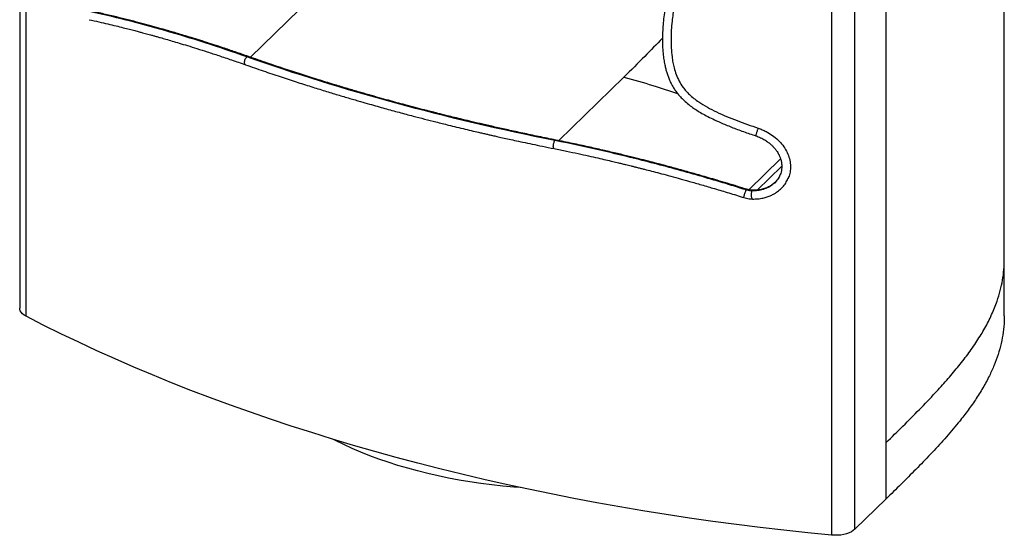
# Paper-space layout '_Trimetric' of a CAD drawing. Header units: millimetres. Extents: x -503 to 404, y -191 to 799.
# Tile 1 of 3: x -499 to 400, y -191 to 280. Entities that reach past the tile are written whole.
import ezdxf

# ---------------------------------------------------------------- set-up
doc = ezdxf.new("R2010")
doc.units = ezdxf.units.MM

psp = doc.layouts.new('_Trimetric')

# ---------------------------------------------------------------- linework, layer by layer
at = {"color": 7, "linetype": 'Continuous', "lineweight": 25}
for p, q in [((-498.93, 577), (-498.93, 16.28)), ((-493.13, 9.02), (-493.13, 573.24)), ((400.41, 9.43), (400.41, 548.22)), ((292.54, -157.76), (292.54, 405.41)), ((263.98, -185.63), (263.98, 378.11)), ((242.68, 373.79), (242.68, -190.95)), ((-288.1, 245.7), (-228.38, 304)), ((52.86, 227.57), (-6.61, 169.52)), ((196.08, 152.74), (167.2, 124.55)), ((174.78, 124.33), (197.16, 146.17)), ((202.81, 134.77), (203.17, 135.46)), ((292.54, -157.76), (263.98, -185.63))]:
    psp.add_line(p, q, dxfattribs=at)
at = {"color": 7, "linetype": 'Continuous', "lineweight": 25, "flags": 128}
for points in [[(-493.13, 9.02), (-494.96, 10.12), (-496.48, 11.34), (-497.65, 12.66), (-498.46, 14.05), (-498.87, 15.48), (-498.93, 16.28)], [(242.68, -190.95), (220.84, -188.79), (199.08, -186.46), (177.39, -183.94), (155.78, -181.24), (134.26, -178.37), (112.83, -175.32), (91.49, -172.09), (70.26, -168.69), (49.14, -165.11), (28.13, -161.36), (7.25, -157.44), (-13.52, -153.34), (-34.15, -149.08), (-54.65, -144.64), (-75.01, -140.04), (-95.23, -135.27), (-115.29, -130.34), (-135.2, -125.24), (-154.94, -119.97), (-174.52, -114.55), (-193.93, -108.96), (-213.17, -103.22), (-232.22, -97.31), (-251.09, -91.26), (-269.76, -85.04), (-288.25, -78.68), (-306.53, -72.16), (-324.6, -65.49), (-342.47, -58.68), (-360.13, -51.71), (-377.56, -44.61), (-394.77, -37.36), (-411.76, -29.97), (-428.51, -22.44), (-445.03, -14.78), (-461.31, -6.98), (-477.34, 0.96), (-493.13, 9.02)], [(-41.68, -147.47), (-47.61, -147.01), (-57.75, -146.08), (-67.82, -144.97), (-77.81, -143.68), (-87.71, -142.22), (-97.51, -140.58), (-107.19, -138.77), (-116.75, -136.79), (-126.16, -134.64), (-135.43, -132.33), (-144.54, -129.85), (-153.48, -127.22), (-162.24, -124.43), (-170.81, -121.48), (-179.17, -118.39), (-187.33, -115.15), (-195.26, -111.76), (-202.96, -108.24), (-210.43, -104.59), (-212.99, -103.27)], [(263.98, -185.63), (262.5, -186.86), (260.69, -187.97), (258.6, -188.94), (256.27, -189.75), (253.74, -190.38), (251.06, -190.83), (248.29, -191.07), (245.47, -191.12), (242.68, -190.95)]]:
    psp.add_lwpolyline(points, dxfattribs=at)
at = {"color": 7, "linetype": 'Continuous', "lineweight": 25}
for points, knots in [([(102.59, 330.12), (101.9, 328.62), (100.39, 325.34), (98.28, 319.97), (96.11, 313.73), (94.05, 306.76), (92.23, 299.35), (90.75, 291.84), (89.63, 284.45), (88.83, 277.28), (88.33, 270.37), (88.11, 263.4), (88.19, 256.33), (88.64, 249.62), (89.36, 243.78), (90.19, 239.11), (91.09, 235.18), (92.06, 231.66), (93.22, 228.22), (94.72, 224.47), (96.44, 220.93), (98.39, 217.57), (100.44, 214.5), (103.01, 211.21), (106.2, 207.72), (110.12, 204.08), (114.32, 200.78), (118.68, 197.78), (123.13, 195.02), (128.32, 192.13), (134.37, 189.1), (142.07, 185.58), (151.43, 181.73), (162.23, 177.68), (169.68, 175.16), (173.43, 173.88)], [0, 0, 0, 0, 0.025716, 0.056243, 0.091514, 0.131344, 0.173169, 0.21412, 0.253879, 0.292122, 0.328515, 0.363055, 0.401192, 0.438475, 0.466894, 0.490969, 0.510238, 0.527219, 0.54502, 0.563502, 0.585837, 0.6013, 0.61844, 0.637592, 0.659015, 0.683061, 0.710251, 0.730921, 0.754171, 0.780533, 0.810628, 0.844929, 0.894198, 0.946627, 1, 1, 1, 1]), ([(110.52, 328.14), (110.49, 328.08), (109.11, 325.52), (106.88, 320.21), (103.91, 312.21), (101.1, 302.63), (98.6, 291.44), (96.99, 280.23), (96.17, 270.53), (95.9, 262.42), (96.07, 254.24), (96.7, 247.09), (97.65, 241), (98.83, 235.61), (100.63, 229.86), (103.29, 223.85), (106.4, 218.8), (109.67, 214.77), (112.96, 211.37), (116.83, 208.04), (122.25, 204.08), (129.12, 199.92), (137.69, 195.57), (146.75, 191.53), (159.43, 186.45), (169.13, 183.13), (175.6, 180.91)], [0, 0, 0, 0, 0.001236, 0.049799, 0.098412, 0.146997, 0.219713, 0.292433, 0.33717, 0.381904, 0.426689, 0.471462, 0.49852, 0.525571, 0.558932, 0.592376, 0.625599, 0.646759, 0.667923, 0.693618, 0.719328, 0.763056, 0.80683, 0.854995, 0.903172, 1, 1, 1, 1]), ([(-289.98, 246.35), (-294.03, 247.77), (-301.83, 250.5), (-312.94, 254.24), (-323.02, 257.56), (-332.08, 260.46), (-340.11, 262.97), (-347.11, 265.12), (-353.17, 266.94), (-358.71, 268.58), (-364.84, 270.36), (-372.09, 272.42), (-380.66, 274.79), (-390, 277.29), (-400.06, 279.89), (-410.81, 282.56), (-422.2, 285.26), (-429.91, 286.96), (-433.88, 287.84)], [0, 0, 0, 0, 0.080182, 0.154032, 0.221512, 0.282596, 0.337268, 0.384722, 0.425997, 0.461765, 0.499206, 0.553225, 0.613277, 0.679278, 0.751114, 0.828642, 0.911681, 1, 1, 1, 1]), ([(-435.51, 280.01), (-432.54, 279.35), (-426.86, 278.1), (-418.66, 276.2), (-411.24, 274.42), (-404.63, 272.78), (-398.88, 271.32), (-394, 270.06), (-390.02, 269.01), (-386.88, 268.17), (-384.28, 267.47), (-381.83, 266.81), (-379.25, 266.1), (-376.5, 265.34), (-373.58, 264.52), (-369.84, 263.46), (-365.2, 262.13), (-359.44, 260.45), (-352.91, 258.51), (-345.4, 256.24), (-336.87, 253.59), (-327.32, 250.54), (-316.75, 247.08), (-305.09, 243.16), (-296.9, 240.3), (-292.64, 238.81)], [0, 0, 0, 0, 0.066764, 0.127442, 0.181881, 0.229957, 0.271575, 0.306661, 0.33516, 0.357031, 0.373639, 0.390757, 0.40902, 0.42843, 0.448991, 0.470704, 0.507076, 0.546324, 0.590983, 0.642669, 0.701393, 0.765919, 0.837219, 0.91526, 1, 1, 1, 1]), ([(-291.32, 246), (-304.17, 250.53), (-316.89, 254.81), (-341.95, 262.84), (-354.3, 266.59), (-378.47, 273.53), (-390.3, 276.72), (-413.33, 282.55), (-424.53, 285.18), (-435.36, 287.53)], [0, 0, 0, 0, 0.25, 0.25, 0.5, 0.5, 0.75, 0.75, 1, 1, 1, 1]), ([(88.17, 263.09), (82.82, 257.54), (71.33, 245.62), (59.29, 233.85), (52.86, 227.57)], [0, 0, 0, 0, 0.466039, 1, 1, 1, 1]), ([(-292.61, 238.88), (-292.71, 238.89), (-293.06, 238.94), (-293.43, 239.63), (-293.63, 240.81), (-293.45, 242.3), (-292.95, 243.81), (-292.2, 245.17), (-291.61, 245.72), (-291.32, 246)], [0, 0, 0, 0, 0.059711, 0.216362, 0.373125, 0.5298, 0.686536, 0.843289, 1, 1, 1, 1]), ([(-291.32, 246), (-291.02, 246.19), (-290.53, 246.5), (-290.14, 246.34), (-290, 246.28)], [0, 0, 0, 0, 0.617711, 1, 1, 1, 1]), ([(-10.08, 169.56), (-59.58, 179.48), (-107.98, 190.86), (-201.93, 216.39), (-247.48, 230.55), (-291.32, 246)], [0, 0, 0, 0, 0.5, 0.5, 1, 1, 1, 1]), ([(-9.29, 170.07), (-14.53, 171.13), (-24.63, 173.18), (-39.13, 176.24), (-52.46, 179.14), (-64.63, 181.86), (-75.59, 184.37), (-85.36, 186.66), (-93.98, 188.72), (-101.52, 190.55), (-107.74, 192.09), (-112.75, 193.33), (-116.65, 194.31), (-119.97, 195.15), (-123.02, 195.93), (-126.1, 196.72), (-131.01, 197.99), (-138, 199.81), (-146.33, 202.02), (-154.5, 204.23), (-162.37, 206.39), (-170.87, 208.75), (-180.11, 211.37), (-190.17, 214.28), (-201.04, 217.48), (-213.13, 221.12), (-226.49, 225.24), (-241.14, 229.88), (-256.68, 234.95), (-273.1, 240.46), (-284.24, 244.35), (-289.98, 246.35)], [0, 0, 0, 0, 0.053075, 0.102356, 0.147844, 0.189539, 0.227441, 0.260974, 0.290848, 0.317063, 0.33962, 0.355889, 0.369525, 0.380535, 0.390757, 0.401599, 0.413061, 0.442533, 0.475449, 0.501551, 0.529476, 0.559559, 0.592703, 0.628957, 0.668322, 0.710797, 0.761111, 0.815189, 0.87303, 0.934633, 1, 1, 1, 1]), ([(-292.64, 238.81), (-287.24, 236.92), (-276.78, 233.27), (-261.39, 228.09), (-246.86, 223.33), (-233.22, 218.97), (-220.49, 215.01), (-208.68, 211.42), (-197.82, 208.19), (-188.21, 205.38), (-179.81, 202.97), (-172.46, 200.89), (-165.59, 198.98), (-158.95, 197.15), (-152.41, 195.38), (-145.95, 193.64), (-138.22, 191.6), (-129.16, 189.24), (-118.38, 186.49), (-108.59, 184.05), (-99.69, 181.87), (-92.17, 180.06), (-84.95, 178.35), (-79.04, 176.97), (-74.46, 175.91), (-71.03, 175.12), (-67.64, 174.35), (-63.8, 173.48), (-59.01, 172.41), (-53.28, 171.14), (-46.63, 169.68), (-39.1, 168.06), (-30.57, 166.26), (-21.05, 164.28), (-14.36, 162.93), (-10.85, 162.22)], [0, 0, 0, 0, 0.061225, 0.118792, 0.172701, 0.222952, 0.269545, 0.312481, 0.351759, 0.387379, 0.416248, 0.442167, 0.466112, 0.489659, 0.512833, 0.535631, 0.558055, 0.594518, 0.630962, 0.671116, 0.696676, 0.723603, 0.749091, 0.771413, 0.784537, 0.796253, 0.806701, 0.819344, 0.835686, 0.855725, 0.878006, 0.903574, 0.932429, 0.964571, 1, 1, 1, 1]), ([(52.86, 227.57), (61.74, 225.08), (78.14, 220.49), (94.51, 215.05), (102.02, 212.56)], [0, 0, 0, 0, 0.541595, 1, 1, 1, 1]), ([(175.6, 180.91), (175.49, 180.68), (175.37, 180.39), (175.11, 179.71), (174.96, 179.33), (174.67, 178.51), (174.52, 178.08), (174.24, 177.21), (174.1, 176.78), (173.86, 175.97), (173.75, 175.59), (173.57, 174.93), (173.5, 174.64), (173.42, 174.2), (173.4, 174.04), (173.41, 173.87), (173.44, 173.86), (173.49, 173.92)], [0, 0, 0, 0, 0.125, 0.125, 0.25, 0.25, 0.375, 0.375, 0.5, 0.5, 0.625, 0.625, 0.75, 0.75, 0.875, 0.875, 1, 1, 1, 1]), ([(175.6, 180.91), (176.84, 180.46), (179.33, 179.57), (183.76, 177.46), (188.72, 174.42), (193.85, 170.17), (198.17, 165.3), (201.54, 160.02), (203.84, 154.47), (205.07, 148.88), (205.16, 143.38), (204.39, 138.46), (203.13, 135.58), (202.58, 134.32)], [0, 0, 0, 0, 0.060641, 0.121281, 0.224386, 0.327475, 0.430158, 0.532826, 0.632291, 0.731748, 0.828394, 0.925041, 1, 1, 1, 1]), ([(173.43, 173.88), (174.92, 173.33), (177.76, 172.29), (181.56, 170.22), (184.74, 168.07), (187.32, 165.94), (189.38, 163.91), (191.22, 161.8), (192.74, 159.71), (193.87, 157.84), (194.63, 156.39), (195.34, 154.84), (196.14, 152.73), (196.89, 149.87), (197.26, 146.66), (197.12, 143.53), (196.6, 140.78), (196.02, 139.2), (195.75, 138.45)], [0, 0, 0, 0, 0.0923456, 0.1766802, 0.2520716, 0.3181863, 0.375437, 0.4262648, 0.4891827, 0.5352298, 0.5643568, 0.5935878, 0.6459045, 0.7127782, 0.7916544, 0.8666294, 0.9363474, 1, 1, 1, 1]), ([(-10.83, 162.3), (-10.92, 162.3), (-11.18, 162.31), (-11.44, 162.99), (-11.56, 164.15), (-11.45, 165.65), (-11.13, 167.21), (-10.65, 168.65), (-10.27, 169.26), (-10.08, 169.56)], [0, 0, 0, 0, 0.082976, 0.235751, 0.388635, 0.541434, 0.694292, 0.847167, 1, 1, 1, 1]), ([(-10.85, 162.22), (-7.01, 161.45), (0.31, 159.96), (10.81, 157.73), (20.28, 155.66), (28.71, 153.76), (36.1, 152.06), (42.43, 150.57), (47.54, 149.35), (51.52, 148.39), (54.54, 147.65), (57.16, 147.01), (59.71, 146.38), (62.45, 145.69), (65.39, 144.96), (68.52, 144.17), (72.83, 143.07), (78.46, 141.61), (85.67, 139.72), (93.78, 137.55), (102.91, 135.06), (113.04, 132.23), (124.12, 129.07), (136.12, 125.55), (149.06, 121.66), (158, 118.88), (162.62, 117.44)], [0, 0, 0, 0, 0.067265, 0.128428, 0.18346, 0.23235, 0.275087, 0.311672, 0.342107, 0.3637, 0.380596, 0.394329, 0.408974, 0.42475, 0.441655, 0.459686, 0.478842, 0.515968, 0.556791, 0.603148, 0.655613, 0.714111, 0.77734, 0.846172, 0.920456, 1, 1, 1, 1]), ([(-10.08, 169.56), (-9.88, 169.79), (-9.6, 170.13), (-9.38, 170.03), (-9.31, 170)], [0, 0, 0, 0, 0.689731, 1, 1, 1, 1]), ([(164.61, 124.47), (150.46, 128.91), (136.1, 133.22), (107.1, 141.54), (92.47, 145.54), (63.13, 153.14), (48.41, 156.75), (19.06, 163.5), (4.43, 166.66), (-10.08, 169.56)], [0, 0, 0, 0, 0.25, 0.25, 0.5, 0.5, 0.75, 0.75, 1, 1, 1, 1]), ([(165.02, 125.07), (161.49, 126.17), (154.74, 128.28), (145.08, 131.21), (136.35, 133.82), (128.57, 136.09), (121.77, 138.06), (115.94, 139.72), (111.2, 141.05), (107.49, 142.08), (104.76, 142.84), (102.55, 143.45), (100.38, 144.04), (97.77, 144.75), (94.04, 145.76), (89.03, 147.1), (82.54, 148.82), (74.93, 150.79), (66.18, 153.02), (56.3, 155.47), (45.3, 158.12), (33.19, 160.96), (19.97, 163.93), (5.67, 167.03), (-4.18, 169.03), (-9.29, 170.07)], [0, 0, 0, 0, 0.060434, 0.115633, 0.165476, 0.209866, 0.248724, 0.281991, 0.309618, 0.329959, 0.34551, 0.356373, 0.367819, 0.382709, 0.401053, 0.431651, 0.468715, 0.512274, 0.562353, 0.618972, 0.682141, 0.751857, 0.828101, 0.910832, 1, 1, 1, 1]), ([(195.71, 138.67), (195.38, 137.81), (194.52, 135.53), (192.14, 132.33), (188.82, 129.18), (184.82, 126.66), (180.27, 124.83), (175.28, 123.69), (171.77, 123.61), (170.03, 123.57)], [0, 0, 0, 0, 0.092047, 0.244206, 0.392857, 0.540537, 0.693214, 0.847452, 1, 1, 1, 1]), ([(195.75, 138.45), (195.28, 137.44), (194.36, 135.41), (192.28, 132.63), (189.74, 130.16), (186.69, 128.03), (183.19, 126.28), (179.26, 125.01), (175.01, 124.22), (172.04, 124.17), (170.56, 124.15)], [0, 0, 0, 0, 0.123182, 0.246202, 0.367264, 0.486672, 0.610995, 0.739287, 0.869604, 1, 1, 1, 1]), ([(170.43, 116.15), (172.1, 116.17), (175.33, 116.22), (179.84, 116.95), (183.81, 118.03), (187.21, 119.35), (190.04, 120.78), (192.35, 122.22), (194.31, 123.67), (196.17, 125.27), (198.42, 127.56), (200.87, 130.66), (202.17, 133.41), (202.81, 134.77)], [0, 0, 0, 0, 0.118924, 0.229807, 0.331294, 0.422523, 0.503081, 0.572771, 0.632333, 0.693803, 0.76347, 0.883146, 1, 1, 1, 1]), ([(162.64, 117.51), (162.62, 117.51), (162.54, 117.48), (162.6, 118.06), (162.83, 119.13), (163.21, 120.57), (163.69, 122.08), (164.19, 123.51), (164.47, 124.15), (164.61, 124.47)], [0, 0, 0, 0, 0.072823, 0.22729, 0.381867, 0.536357, 0.690907, 0.845475, 1, 1, 1, 1]), ([(162.62, 117.44), (163.35, 117.23), (164.92, 116.78), (167.53, 116.31), (169.41, 116.21), (170.42, 116.15)], [0, 0, 0, 0, 0.28241, 0.613844, 1, 1, 1, 1]), ([(164.61, 124.47), (164.73, 124.71), (164.92, 125.09), (164.97, 125.02), (164.99, 125)], [0, 0, 0, 0, 0.653847, 1, 1, 1, 1]), ([(170.03, 123.57), (169.57, 123.58), (169.12, 123.61), (168.22, 123.69), (167.78, 123.75), (166.88, 123.9), (166.2, 124.03), (165.52, 124.21), (165.06, 124.33), (164.84, 124.4), (164.61, 124.47)], [0, 0, 0, 0, 0.25, 0.25, 0.5, 0.5, 0.75, 0.875, 0.875, 1, 1, 1, 1]), ([(170.56, 124.15), (169.64, 124.2), (167.79, 124.31), (165.95, 124.82), (165.01, 125.08)], [0, 0, 0, 0, 0.494153, 1, 1, 1, 1]), ([(170.5, 116.21), (170.39, 116.2), (170.14, 116.17), (169.8, 116.85), (169.55, 118.02), (169.44, 119.53), (169.49, 121.12), (169.69, 122.6), (169.92, 123.25), (170.03, 123.57)], [0, 0, 0, 0, 0.121145, 0.267561, 0.414082, 0.560521, 0.707016, 0.853528, 1, 1, 1, 1]), ([(170.03, 123.57), (170.16, 123.82), (170.33, 124.16), (170.51, 124.1), (170.55, 124.08)], [0, 0, 0, 0, 0.746469, 1, 1, 1, 1]), ([(292.54, -106.33), (297.65, -101.32), (307.88, -91.32), (322.89, -76.22), (336.25, -62.26), (347.91, -49.41), (357.86, -37.7), (367.12, -25.84), (375.5, -13.86), (382.85, -1.76), (389.05, 10.47), (393.65, 21.89), (396.85, 32.46), (398.92, 42.14), (400.19, 51.61), (400.32, 57.86), (400.38, 60.86)], [0, 0, 0, 0, 0.095236, 0.190473, 0.2857, 0.357458, 0.429247, 0.501012, 0.572737, 0.643662, 0.714621, 0.785528, 0.840114, 0.894754, 0.949391, 1, 1, 1, 1]), ([(400.28, 9.43), (400.31, 7.88), (400.41, 2.86), (399.5, -5.57), (397.66, -15.78), (394.87, -25.81), (391.27, -35.65), (386.66, -45.88), (380.95, -56.45), (374.11, -67.33), (366.57, -77.97), (357.3, -89.85), (346.15, -102.89), (333.11, -117.03), (319.71, -130.85), (306.17, -144.4), (297.06, -153.32), (292.54, -157.76)], [0, 0, 0, 0, 0.026201, 0.084491, 0.142043, 0.198903, 0.255124, 0.31076, 0.375645, 0.439858, 0.503452, 0.566462, 0.655493, 0.743383, 0.830113, 0.915659, 1, 1, 1, 1])]:
    psp.add_open_spline(points, degree=3, knots=knots, dxfattribs=at)

doc.saveas('drawing.dxf')
